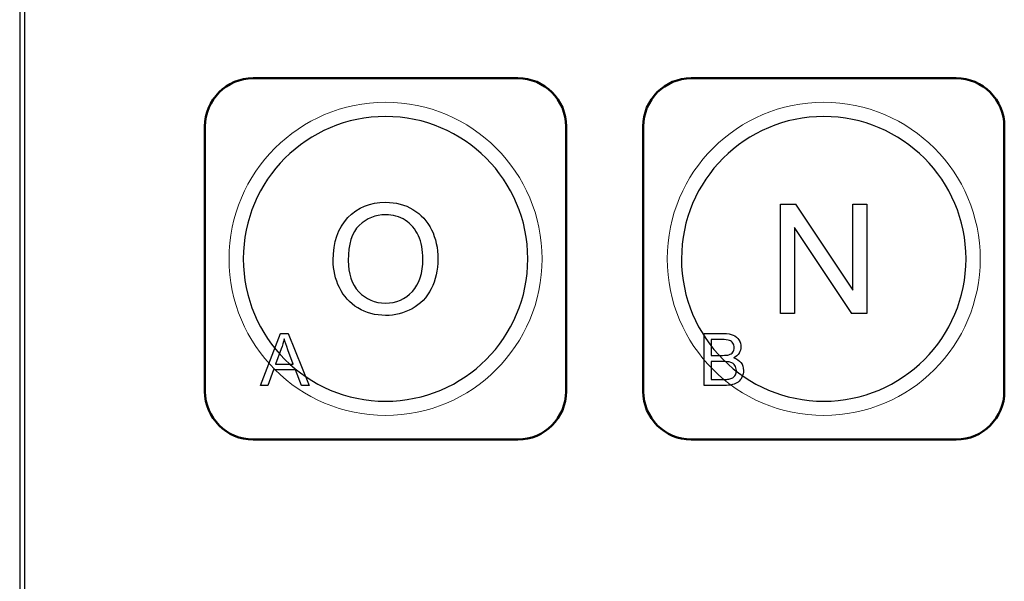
# Model space of a CAD drawing. Header units: millimetres. Extents: x 6964 to 8548, y -230 to 508.
# Tile 46 of 137: x 7268 to 7309, y -13 to 10. Entities that reach past the tile are written whole.
import ezdxf

# ---------------------------------------------------------------- set-up
doc = ezdxf.new("R2010")
doc.units = ezdxf.units.MM
doc.header["$LTSCALE"] = 3
doc.layers.add('layer 1', color=7, linetype='Continuous')

msp = doc.modelspace()

# ---------------------------------------------------------------- linework, layer by layer
at = {"linetype": 'Continuous', "lineweight": 30}
msp.add_line((7267.612, 35.066), (7267.612, -95.937), dxfattribs=at)
at = {"layer": 'layer 1'}
for points in [[(7267.812, 35.066), (7267.812, 35.066), (7267.812, -95.937), (7267.812, -95.937)], [(7283.947, 2.163), (7284.284, 1.963), (7284.541, 1.684), (7284.718, 1.325)], [(7299.218, -2.159), (7299.218, -2.159), (7299.218, 2.388), (7299.218, 2.388)], [(7299.218, 2.388), (7299.218, 2.388), (7299.836, 2.388), (7299.836, 2.388)], [(7299.836, 2.388), (7299.836, 2.388), (7302.221, -1.181), (7302.221, -1.181)], [(7302.221, -1.181), (7302.221, -1.181), (7302.221, 2.388), (7302.221, 2.388)], [(7302.221, 2.388), (7302.221, 2.388), (7302.799, 2.388), (7302.799, 2.388)], [(7302.799, 2.388), (7302.799, 2.388), (7302.799, -2.159), (7302.799, -2.159)], [(7280.634, 0.054), (7280.634, 0.808), (7280.837, 1.398), (7281.242, 1.825)], [(7284.174, 1.075), (7284.049, 1.35), (7283.866, 1.564), (7283.626, 1.716)], [(7302.181, -2.159), (7302.181, -2.159), (7299.796, 1.41), (7299.796, 1.41)], [(7299.796, 1.41), (7299.796, 1.41), (7299.796, -2.159), (7299.796, -2.159)], [(7280.894, -1.079), (7280.72, -0.723), (7280.634, -0.345), (7280.634, 0.054)], [(7281.256, 0.043), (7281.256, -0.504), (7281.403, -0.934), (7281.697, -1.249)], [(7281.66, -1.925), (7281.324, -1.719), (7281.068, -1.437), (7280.894, -1.079)], [(7284.704, -1.129), (7284.518, -1.493), (7284.254, -1.768), (7283.913, -1.955)], [(7299.796, -2.159), (7299.796, -2.159), (7299.218, -2.159), (7299.218, -2.159)], [(7302.799, -2.159), (7302.799, -2.159), (7302.181, -2.159), (7302.181, -2.159)], [(7277.62, -5.143), (7277.62, -5.143), (7278.448, -2.985), (7278.448, -2.985)], [(7278.448, -2.985), (7278.448, -2.985), (7278.762, -2.985), (7278.762, -2.985)], [(7278.597, -3.208), (7278.567, -3.349), (7278.527, -3.487), (7278.478, -3.624)], [(7278.751, -3.659), (7278.683, -3.477), (7278.632, -3.327), (7278.597, -3.208)], [(7278.762, -2.985), (7278.762, -2.985), (7279.64, -5.143), (7279.64, -5.143)], [(7296.045, -5.143), (7296.045, -5.143), (7296.045, -2.985), (7296.045, -2.985)], [(7296.045, -2.985), (7296.045, -2.985), (7296.854, -2.985), (7296.854, -2.985)], [(7296.762, -3.238), (7296.762, -3.238), (7296.331, -3.238), (7296.331, -3.238)], [(7296.331, -3.238), (7296.331, -3.238), (7296.331, -3.892), (7296.331, -3.892)], [(7297.09, -3.269), (7297.027, -3.249), (7296.917, -3.238), (7296.762, -3.238)], [(7296.854, -2.985), (7297.019, -2.985), (7297.151, -3.007), (7297.251, -3.051)], [(7297.237, -3.381), (7297.203, -3.326), (7297.154, -3.289), (7297.09, -3.269)], [(7297.251, -3.051), (7297.35, -3.094), (7297.428, -3.162), (7297.485, -3.253)], [(7278.478, -3.624), (7278.478, -3.624), (7278.241, -4.257), (7278.241, -4.257)], [(7278.976, -4.257), (7278.976, -4.257), (7278.751, -3.659), (7278.751, -3.659)], [(7296.331, -3.892), (7296.331, -3.892), (7296.798, -3.892), (7296.798, -3.892)], [(7296.798, -3.892), (7296.924, -3.892), (7297.015, -3.884), (7297.07, -3.867)], [(7297.07, -3.867), (7297.143, -3.846), (7297.197, -3.809), (7297.234, -3.759)], [(7297.495, -3.797), (7297.445, -3.879), (7297.37, -3.945), (7297.269, -3.995)], [(7297.269, -3.995), (7297.399, -4.033), (7297.5, -4.098), (7297.569, -4.191)], [(7278.157, -4.489), (7278.157, -4.489), (7277.923, -5.143), (7277.923, -5.143)], [(7279.066, -4.489), (7279.066, -4.489), (7278.157, -4.489), (7278.157, -4.489)], [(7278.241, -4.257), (7278.241, -4.257), (7278.976, -4.257), (7278.976, -4.257)], [(7279.315, -5.143), (7279.315, -5.143), (7279.066, -4.489), (7279.066, -4.489)], [(7296.83, -4.145), (7296.83, -4.145), (7296.331, -4.145), (7296.331, -4.145)], [(7296.331, -4.145), (7296.331, -4.145), (7296.331, -4.89), (7296.331, -4.89)], [(7297.146, -4.182), (7297.073, -4.157), (7296.967, -4.145), (7296.83, -4.145)], [(7297.317, -4.307), (7297.276, -4.247), (7297.219, -4.206), (7297.146, -4.182)], [(7296.331, -4.89), (7296.331, -4.89), (7296.868, -4.89), (7296.868, -4.89)], [(7296.868, -4.89), (7296.961, -4.89), (7297.026, -4.886), (7297.063, -4.879)], [(7297.611, -4.799), (7297.568, -4.886), (7297.515, -4.953), (7297.452, -5)], [(7277.923, -5.143), (7277.923, -5.143), (7277.62, -5.143), (7277.62, -5.143)], [(7279.64, -5.143), (7279.64, -5.143), (7279.315, -5.143), (7279.315, -5.143)], [(7296.868, -5.143), (7296.868, -5.143), (7296.045, -5.143), (7296.045, -5.143)], [(7297.216, -5.107), (7297.121, -5.131), (7297.005, -5.143), (7296.868, -5.143)], [(7297.452, -5), (7297.39, -5.047), (7297.311, -5.082), (7297.216, -5.107)]]:
    msp.add_open_spline(points, degree=3, dxfattribs=at)
at = {"layer": 'layer 1', "lineweight": 50}
for points in [[(7275.309, 5.614), (7275.309, 6.714), (7276.208, 7.614), (7277.309, 7.614)], [(7277.309, 7.614), (7277.309, 7.614), (7288.309, 7.614), (7288.309, 7.614)], [(7288.309, 7.614), (7289.409, 7.614), (7290.309, 6.714), (7290.309, 5.614)], [(7293.509, 5.614), (7293.509, 6.714), (7294.408, 7.614), (7295.509, 7.614)], [(7295.509, 7.614), (7295.509, 7.614), (7306.509, 7.614), (7306.509, 7.614)], [(7306.509, 7.614), (7307.609, 7.614), (7308.509, 6.714), (7308.509, 5.614)], [(7275.309, -5.386), (7275.309, -5.386), (7275.309, 5.614), (7275.309, 5.614)], [(7290.309, 5.614), (7290.309, 5.614), (7290.309, -5.386), (7290.309, -5.386)], [(7293.509, -5.386), (7293.509, -5.386), (7293.509, 5.614), (7293.509, 5.614)], [(7308.509, 5.614), (7308.509, 5.614), (7308.509, -5.386), (7308.509, -5.386)], [(7277.309, -7.386), (7276.208, -7.386), (7275.309, -6.486), (7275.309, -5.386)], [(7290.309, -5.386), (7290.309, -6.486), (7289.409, -7.386), (7288.309, -7.386)], [(7295.509, -7.386), (7294.408, -7.386), (7293.509, -6.486), (7293.509, -5.386)], [(7308.509, -5.386), (7308.509, -6.486), (7307.609, -7.386), (7306.509, -7.386)], [(7288.309, -7.386), (7288.309, -7.386), (7277.309, -7.386), (7277.309, -7.386)], [(7306.509, -7.386), (7306.509, -7.386), (7295.509, -7.386), (7295.509, -7.386)]]:
    msp.add_open_spline(points, degree=3, dxfattribs=at)
at = {"layer": 'layer 1', "lineweight": 9}
for points, knots in [([(7289.309, 0.114), (7289.309, 3.704), (7286.398, 6.614), (7282.809, 6.614), (7282.809, 6.614), (7279.219, 6.614), (7276.309, 3.704), (7276.309, 0.114), (7276.309, 0.114), (7276.309, -3.476), (7279.219, -6.386), (7282.809, -6.386)], [0, 0, 0, 0, 0.2, 0.2, 0.2, 0.2, 0.4, 0.4, 0.4, 0.4, 0.6, 0.6, 0.6, 0.6]), ([(7307.509, 0.114), (7307.509, 3.704), (7304.598, 6.614), (7301.009, 6.614), (7301.009, 6.614), (7297.419, 6.614), (7294.509, 3.704), (7294.509, 0.114), (7294.509, 0.114), (7294.509, -3.476), (7297.419, -6.386), (7301.009, -6.386)], [0, 0, 0, 0, 0.2, 0.2, 0.2, 0.2, 0.4, 0.4, 0.4, 0.4, 0.6, 0.6, 0.6, 0.6]), ([(7281.242, 1.825), (7281.648, 2.251), (7282.17, 2.464), (7282.812, 2.464), (7282.812, 2.464), (7283.232, 2.464), (7283.61, 2.363), (7283.947, 2.163)], [0.0833333, 0.0833333, 0.0833333, 0.0833333, 0.1666667, 0.1666667, 0.1666667, 0.1666667, 0.25, 0.25, 0.25, 0.25]), ([(7283.626, 1.716), (7283.384, 1.867), (7283.114, 1.943), (7282.815, 1.943), (7282.815, 1.943), (7282.389, 1.943), (7282.023, 1.797), (7281.716, 1.505), (7281.716, 1.505), (7281.409, 1.213), (7281.256, 0.726), (7281.256, 0.043)], [0.6, 0.6, 0.6, 0.6, 0.7, 0.7, 0.7, 0.7, 0.8, 0.8, 0.8, 0.8, 1, 1, 1, 1]), ([(7284.718, 1.325), (7284.895, 0.967), (7284.983, 0.561), (7284.983, 0.107), (7284.983, 0.107), (7284.983, -0.353), (7284.89, -0.766), (7284.704, -1.129)], [0.3333333, 0.3333333, 0.3333333, 0.3333333, 0.4166667, 0.4166667, 0.4166667, 0.4166667, 0.5, 0.5, 0.5, 0.5]), ([(7283.923, -1.245), (7284.215, -0.927), (7284.361, -0.476), (7284.361, 0.108), (7284.361, 0.108), (7284.361, 0.477), (7284.299, 0.8), (7284.174, 1.075)], [0.3, 0.3, 0.3, 0.3, 0.4, 0.4, 0.4, 0.4, 0.5, 0.5, 0.5, 0.5]), ([(7281.697, -1.249), (7281.991, -1.563), (7282.361, -1.721), (7282.805, -1.721), (7282.805, -1.721), (7283.258, -1.721), (7283.63, -1.562), (7283.923, -1.245)], [0.1, 0.1, 0.1, 0.1, 0.2, 0.2, 0.2, 0.2, 0.3, 0.3, 0.3, 0.3]), ([(7283.913, -1.955), (7283.572, -2.142), (7283.203, -2.235), (7282.809, -2.235), (7282.809, -2.235), (7282.38, -2.235), (7281.998, -2.131), (7281.66, -1.925)], [0.5833333, 0.5833333, 0.5833333, 0.5833333, 0.6666667, 0.6666667, 0.6666667, 0.6666667, 0.75, 0.75, 0.75, 0.75]), ([(7297.485, -3.253), (7297.541, -3.343), (7297.569, -3.438), (7297.569, -3.537), (7297.569, -3.537), (7297.569, -3.629), (7297.544, -3.716), (7297.495, -3.797)], [0.2666667, 0.2666667, 0.2666667, 0.2666667, 0.3333333, 0.3333333, 0.3333333, 0.3333333, 0.4, 0.4, 0.4, 0.4]), ([(7297.234, -3.759), (7297.271, -3.709), (7297.289, -3.646), (7297.289, -3.57), (7297.289, -3.57), (7297.289, -3.499), (7297.272, -3.435), (7297.237, -3.381)], [0.3, 0.3, 0.3, 0.3, 0.4, 0.4, 0.4, 0.4, 0.5, 0.5, 0.5, 0.5]), ([(7297.337, -4.7), (7297.366, -4.647), (7297.38, -4.586), (7297.38, -4.518), (7297.38, -4.518), (7297.38, -4.437), (7297.359, -4.367), (7297.317, -4.307)], [0.3636364, 0.3636364, 0.3636364, 0.3636364, 0.4545455, 0.4545455, 0.4545455, 0.4545455, 0.5454545, 0.5454545, 0.5454545, 0.5454545]), ([(7297.569, -4.191), (7297.64, -4.283), (7297.675, -4.391), (7297.675, -4.517), (7297.675, -4.517), (7297.675, -4.618), (7297.653, -4.712), (7297.611, -4.799)], [0.5333333, 0.5333333, 0.5333333, 0.5333333, 0.6, 0.6, 0.6, 0.6, 0.6666667, 0.6666667, 0.6666667, 0.6666667]), ([(7297.063, -4.879), (7297.129, -4.868), (7297.184, -4.848), (7297.228, -4.82), (7297.228, -4.82), (7297.272, -4.793), (7297.308, -4.753), (7297.337, -4.7)], [0.1818182, 0.1818182, 0.1818182, 0.1818182, 0.2727273, 0.2727273, 0.2727273, 0.2727273, 0.3636364, 0.3636364, 0.3636364, 0.3636364])]:
    msp.add_open_spline(points, degree=3, knots=knots, dxfattribs=at)
at = {"layer": 'layer 1', "lineweight": 25}
for points, knots in [([(7288.718, 0.114), (7288.718, 3.378), (7286.072, 6.023), (7282.809, 6.023), (7282.809, 6.023), (7279.545, 6.023), (7276.9, 3.378), (7276.9, 0.114)], [0, 0, 0, 0, 0.2, 0.2, 0.2, 0.2, 0.4, 0.4, 0.4, 0.4]), ([(7306.918, 0.114), (7306.918, 3.378), (7304.272, 6.023), (7301.009, 6.023), (7301.009, 6.023), (7297.745, 6.023), (7295.1, 3.378), (7295.1, 0.114)], [0, 0, 0, 0, 0.2, 0.2, 0.2, 0.2, 0.4, 0.4, 0.4, 0.4]), ([(7276.9, 0.114), (7276.899, -3.149), (7279.545, -5.795), (7282.809, -5.795), (7282.809, -5.795), (7286.072, -5.795), (7288.718, -3.149), (7288.718, 0.114)], [0.4, 0.4, 0.4, 0.4, 0.6, 0.6, 0.6, 0.6, 1, 1, 1, 1]), ([(7295.1, 0.114), (7295.099, -3.149), (7297.745, -5.795), (7301.009, -5.795), (7301.009, -5.795), (7304.272, -5.795), (7306.918, -3.149), (7306.918, 0.114)], [0.4, 0.4, 0.4, 0.4, 0.6, 0.6, 0.6, 0.6, 1, 1, 1, 1])]:
    msp.add_open_spline(points, degree=3, knots=knots, dxfattribs=at)
at = {"layer": 'layer 1'}
for points, knots in [([(7281.242, 1.825), (7281.648, 2.251), (7282.17, 2.464), (7282.812, 2.464), (7282.812, 2.464), (7283.232, 2.464), (7283.61, 2.363), (7283.947, 2.163)], [0.0833333, 0.0833333, 0.0833333, 0.0833333, 0.1666667, 0.1666667, 0.1666667, 0.1666667, 0.25, 0.25, 0.25, 0.25]), ([(7283.626, 1.716), (7283.384, 1.867), (7283.114, 1.943), (7282.815, 1.943), (7282.815, 1.943), (7282.389, 1.943), (7282.023, 1.797), (7281.716, 1.505), (7281.716, 1.505), (7281.409, 1.213), (7281.256, 0.726), (7281.256, 0.043)], [0.6, 0.6, 0.6, 0.6, 0.7, 0.7, 0.7, 0.7, 0.8, 0.8, 0.8, 0.8, 1, 1, 1, 1]), ([(7284.718, 1.325), (7284.895, 0.967), (7284.983, 0.561), (7284.983, 0.107), (7284.983, 0.107), (7284.983, -0.353), (7284.89, -0.766), (7284.704, -1.129)], [0.3333333, 0.3333333, 0.3333333, 0.3333333, 0.4166667, 0.4166667, 0.4166667, 0.4166667, 0.5, 0.5, 0.5, 0.5]), ([(7283.923, -1.245), (7284.215, -0.927), (7284.361, -0.476), (7284.361, 0.108), (7284.361, 0.108), (7284.361, 0.477), (7284.299, 0.8), (7284.174, 1.075)], [0.3, 0.3, 0.3, 0.3, 0.4, 0.4, 0.4, 0.4, 0.5, 0.5, 0.5, 0.5]), ([(7281.697, -1.249), (7281.991, -1.563), (7282.361, -1.721), (7282.805, -1.721), (7282.805, -1.721), (7283.258, -1.721), (7283.63, -1.562), (7283.923, -1.245)], [0.1, 0.1, 0.1, 0.1, 0.2, 0.2, 0.2, 0.2, 0.3, 0.3, 0.3, 0.3]), ([(7283.913, -1.955), (7283.572, -2.142), (7283.203, -2.235), (7282.809, -2.235), (7282.809, -2.235), (7282.38, -2.235), (7281.998, -2.131), (7281.66, -1.925)], [0.5833333, 0.5833333, 0.5833333, 0.5833333, 0.6666667, 0.6666667, 0.6666667, 0.6666667, 0.75, 0.75, 0.75, 0.75]), ([(7297.485, -3.253), (7297.541, -3.343), (7297.569, -3.438), (7297.569, -3.537), (7297.569, -3.537), (7297.569, -3.629), (7297.544, -3.716), (7297.495, -3.797)], [0.2666667, 0.2666667, 0.2666667, 0.2666667, 0.3333333, 0.3333333, 0.3333333, 0.3333333, 0.4, 0.4, 0.4, 0.4]), ([(7297.234, -3.759), (7297.271, -3.709), (7297.289, -3.646), (7297.289, -3.57), (7297.289, -3.57), (7297.289, -3.499), (7297.272, -3.435), (7297.237, -3.381)], [0.3, 0.3, 0.3, 0.3, 0.4, 0.4, 0.4, 0.4, 0.5, 0.5, 0.5, 0.5]), ([(7297.337, -4.7), (7297.366, -4.647), (7297.38, -4.586), (7297.38, -4.518), (7297.38, -4.518), (7297.38, -4.437), (7297.359, -4.367), (7297.317, -4.307)], [0.3636364, 0.3636364, 0.3636364, 0.3636364, 0.4545455, 0.4545455, 0.4545455, 0.4545455, 0.5454545, 0.5454545, 0.5454545, 0.5454545]), ([(7297.569, -4.191), (7297.64, -4.283), (7297.675, -4.391), (7297.675, -4.517), (7297.675, -4.517), (7297.675, -4.618), (7297.653, -4.712), (7297.611, -4.799)], [0.5333333, 0.5333333, 0.5333333, 0.5333333, 0.6, 0.6, 0.6, 0.6, 0.6666667, 0.6666667, 0.6666667, 0.6666667]), ([(7297.063, -4.879), (7297.129, -4.868), (7297.184, -4.848), (7297.228, -4.82), (7297.228, -4.82), (7297.272, -4.793), (7297.308, -4.753), (7297.337, -4.7)], [0.1818182, 0.1818182, 0.1818182, 0.1818182, 0.2727273, 0.2727273, 0.2727273, 0.2727273, 0.3636364, 0.3636364, 0.3636364, 0.3636364])]:
    msp.add_open_spline(points, degree=3, knots=knots, dxfattribs=at)
at = {"layer": 'layer 1', "lineweight": 9}
for points in [[(7283.947, 2.163), (7284.284, 1.963), (7284.541, 1.684), (7284.718, 1.325)], [(7299.218, -2.159), (7299.218, -2.159), (7299.218, 2.388), (7299.218, 2.388)], [(7299.218, 2.388), (7299.218, 2.388), (7299.836, 2.388), (7299.836, 2.388)], [(7299.836, 2.388), (7299.836, 2.388), (7302.221, -1.181), (7302.221, -1.181)], [(7302.221, -1.181), (7302.221, -1.181), (7302.221, 2.388), (7302.221, 2.388)], [(7302.221, 2.388), (7302.221, 2.388), (7302.799, 2.388), (7302.799, 2.388)], [(7302.799, 2.388), (7302.799, 2.388), (7302.799, -2.159), (7302.799, -2.159)], [(7280.634, 0.054), (7280.634, 0.808), (7280.837, 1.398), (7281.242, 1.825)], [(7284.174, 1.075), (7284.049, 1.35), (7283.866, 1.564), (7283.626, 1.716)], [(7302.181, -2.159), (7302.181, -2.159), (7299.796, 1.41), (7299.796, 1.41)], [(7299.796, 1.41), (7299.796, 1.41), (7299.796, -2.159), (7299.796, -2.159)], [(7280.894, -1.079), (7280.72, -0.723), (7280.634, -0.345), (7280.634, 0.054)], [(7281.256, 0.043), (7281.256, -0.504), (7281.403, -0.934), (7281.697, -1.249)], [(7282.809, -6.386), (7286.398, -6.386), (7289.309, -3.476), (7289.309, 0.114)], [(7301.009, -6.386), (7304.598, -6.386), (7307.509, -3.476), (7307.509, 0.114)], [(7281.66, -1.925), (7281.324, -1.719), (7281.068, -1.437), (7280.894, -1.079)], [(7284.704, -1.129), (7284.518, -1.493), (7284.254, -1.768), (7283.913, -1.955)], [(7299.796, -2.159), (7299.796, -2.159), (7299.218, -2.159), (7299.218, -2.159)], [(7302.799, -2.159), (7302.799, -2.159), (7302.181, -2.159), (7302.181, -2.159)], [(7277.62, -5.143), (7277.62, -5.143), (7278.448, -2.985), (7278.448, -2.985)], [(7278.448, -2.985), (7278.448, -2.985), (7278.762, -2.985), (7278.762, -2.985)], [(7278.597, -3.208), (7278.567, -3.349), (7278.527, -3.487), (7278.478, -3.624)], [(7278.751, -3.659), (7278.683, -3.477), (7278.632, -3.327), (7278.597, -3.208)], [(7278.762, -2.985), (7278.762, -2.985), (7279.64, -5.143), (7279.64, -5.143)], [(7296.045, -5.143), (7296.045, -5.143), (7296.045, -2.985), (7296.045, -2.985)], [(7296.045, -2.985), (7296.045, -2.985), (7296.854, -2.985), (7296.854, -2.985)], [(7296.762, -3.238), (7296.762, -3.238), (7296.331, -3.238), (7296.331, -3.238)], [(7296.331, -3.238), (7296.331, -3.238), (7296.331, -3.892), (7296.331, -3.892)], [(7297.09, -3.269), (7297.027, -3.249), (7296.917, -3.238), (7296.762, -3.238)], [(7296.854, -2.985), (7297.019, -2.985), (7297.151, -3.007), (7297.251, -3.051)], [(7297.237, -3.381), (7297.203, -3.326), (7297.154, -3.289), (7297.09, -3.269)], [(7297.251, -3.051), (7297.35, -3.094), (7297.428, -3.162), (7297.485, -3.253)], [(7278.478, -3.624), (7278.478, -3.624), (7278.241, -4.257), (7278.241, -4.257)], [(7278.976, -4.257), (7278.976, -4.257), (7278.751, -3.659), (7278.751, -3.659)], [(7296.331, -3.892), (7296.331, -3.892), (7296.798, -3.892), (7296.798, -3.892)], [(7296.798, -3.892), (7296.924, -3.892), (7297.015, -3.884), (7297.07, -3.867)], [(7297.07, -3.867), (7297.143, -3.846), (7297.197, -3.809), (7297.234, -3.759)], [(7297.495, -3.797), (7297.445, -3.879), (7297.37, -3.945), (7297.269, -3.995)], [(7297.269, -3.995), (7297.399, -4.033), (7297.5, -4.098), (7297.569, -4.191)], [(7278.157, -4.489), (7278.157, -4.489), (7277.923, -5.143), (7277.923, -5.143)], [(7279.066, -4.489), (7279.066, -4.489), (7278.157, -4.489), (7278.157, -4.489)], [(7278.241, -4.257), (7278.241, -4.257), (7278.976, -4.257), (7278.976, -4.257)], [(7279.315, -5.143), (7279.315, -5.143), (7279.066, -4.489), (7279.066, -4.489)], [(7296.83, -4.145), (7296.83, -4.145), (7296.331, -4.145), (7296.331, -4.145)], [(7296.331, -4.145), (7296.331, -4.145), (7296.331, -4.89), (7296.331, -4.89)], [(7297.146, -4.182), (7297.073, -4.157), (7296.967, -4.145), (7296.83, -4.145)], [(7297.317, -4.307), (7297.276, -4.247), (7297.219, -4.206), (7297.146, -4.182)], [(7296.331, -4.89), (7296.331, -4.89), (7296.868, -4.89), (7296.868, -4.89)], [(7296.868, -4.89), (7296.961, -4.89), (7297.026, -4.886), (7297.063, -4.879)], [(7297.611, -4.799), (7297.568, -4.886), (7297.515, -4.953), (7297.452, -5)], [(7277.923, -5.143), (7277.923, -5.143), (7277.62, -5.143), (7277.62, -5.143)], [(7279.64, -5.143), (7279.64, -5.143), (7279.315, -5.143), (7279.315, -5.143)], [(7296.868, -5.143), (7296.868, -5.143), (7296.045, -5.143), (7296.045, -5.143)], [(7297.216, -5.107), (7297.121, -5.131), (7297.005, -5.143), (7296.868, -5.143)], [(7297.452, -5), (7297.39, -5.047), (7297.311, -5.082), (7297.216, -5.107)]]:
    msp.add_open_spline(points, degree=3, dxfattribs=at)

doc.saveas('drawing.dxf')
